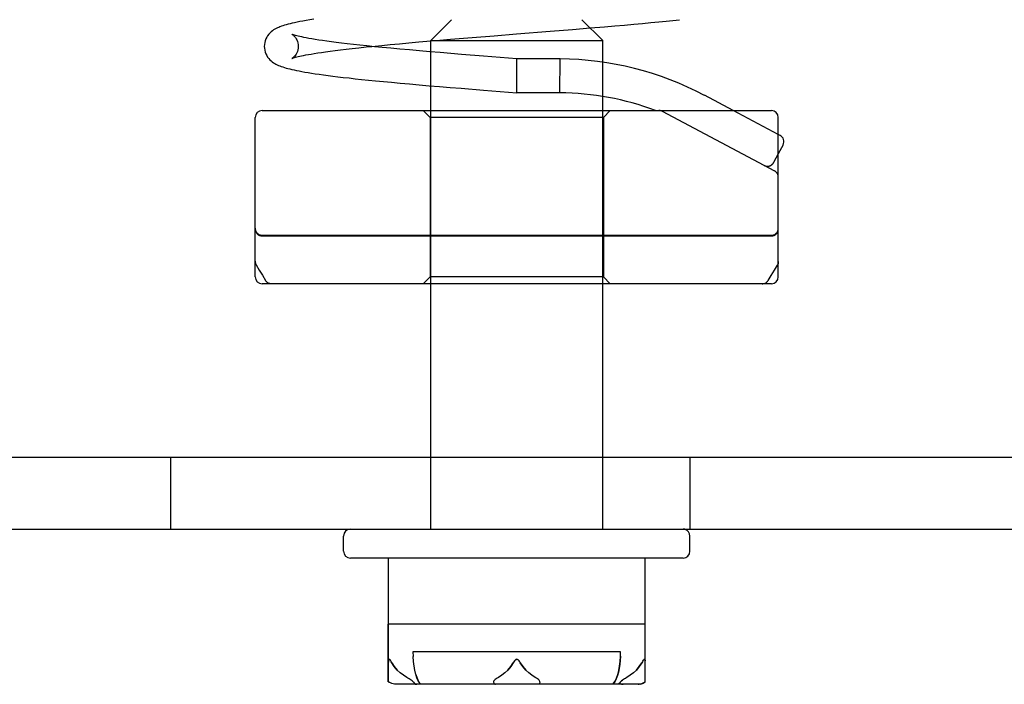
# Model space of a CAD drawing. Header units: inches. Extents: x 0 to 162, y 0 to 105.
# Tile 62 of 80: x 77.676 to 79.098, y 87.927 to 88.886. Entities that reach past the tile are written whole.
import ezdxf

# ---------------------------------------------------------------- set-up
doc = ezdxf.new("R2010")
doc.units = ezdxf.units.IN
doc.header["$LTSCALE"] = 8.904762
doc.header["$MEASUREMENT"] = 0
doc.linetypes.add('HIDDEN', pattern=[0.2, 0.1, -0.1])
doc.layers.get('0').update_dxf_attribs({"linetype": 'CONTINUOUS'})
doc.layers.add('DEFAULT_2', color=8, linetype='HIDDEN')

msp = doc.modelspace()

# ---------------------------------------------------------------- linework, layer by layer
at = {"color": 7, "linetype": 'Continuous'}
for p, q in [((78.2999, 88.8862), (78.2699, 88.8562)), ((78.4879, 88.8862), (78.5179, 88.8562)), ((78.4999, 88.8743), (78.5206, 88.876)), ((78.2527, 88.8541), (78.2699, 88.8556)), ((78.2699, 88.8398), (78.2699, 88.8562)), ((78.2699, 88.8562), (78.5179, 88.8562)), ((78.5179, 88.825), (78.5179, 88.8562)), ((78.3939, 88.8297), (78.3459, 88.8336)), ((78.3939, 88.7807), (78.3939, 88.8297)), ((78.4563, 88.8297), (78.3939, 88.8297)), ((78.4561, 88.7807), (78.4563, 88.8297)), ((78.2699, 88.7552), (78.2699, 88.7908)), ((78.3459, 88.7846), (78.3939, 88.7807)), ((78.4561, 88.7807), (78.3939, 88.7807)), ((78.5179, 88.7552), (78.5179, 88.7754)), ((78.7062, 88.7552), (78.6649, 88.7771)), ((78.0264, 88.7552), (78.7614, 88.7552)), ((78.0164, 88.5152), (78.0164, 88.7452)), ((78.7714, 88.5152), (78.7714, 88.7452)), ((78.7741, 88.7193), (78.7714, 88.7207)), ((78.7782, 88.7058), (78.7714, 88.6929)), ((78.7614, 88.5052), (78.0264, 88.5052)), ((78.2699, 88.2552), (78.2699, 88.5052)), ((78.5179, 88.2552), (78.5179, 88.5052)), ((77.4429, 88.2552), (80.5189, 88.2552)), ((78.1439, 88.1192), (78.1439, 88.1412)), ((78.6439, 88.1192), (78.6439, 88.1412)), ((78.6339, 88.1092), (78.1539, 88.1092)), ((78.2084, 88.1092), (78.2084, 87.931)), ((78.5794, 87.931), (78.5794, 88.1092)), ((78.2084, 87.931), (78.2098, 87.9301)), ((78.2116, 87.9291), (78.2098, 87.9301)), ((78.2134, 87.9283), (78.2116, 87.9291)), ((78.2153, 87.9277), (78.2134, 87.9283)), ((78.2172, 87.9274), (78.2153, 87.9277)), ((78.219, 87.9272), (78.2172, 87.9274)), ((78.573, 87.9272), (78.219, 87.9272)), ((78.573, 87.9272), (78.5763, 87.929)), ((78.5763, 87.929), (78.5794, 87.931))]:
    msp.add_line(p, q, dxfattribs=at)
at = {"color": 8, "linetype": 'HIDDEN'}
for p, q in [((78.2699, 88.7908), (78.2699, 88.8398)), ((78.5179, 88.7754), (78.5179, 88.825)), ((78.2699, 88.5052), (78.2699, 88.7552)), ((78.5179, 88.5052), (78.5179, 88.7552)), ((78.2689, 88.7452), (78.2689, 88.5152)), ((78.5189, 88.7452), (78.5189, 88.5152)), ((77.8939, 88.2552), (77.8939, 88.1512)), ((77.8939, 88.2552), (78.6439, 88.2552)), ((78.2699, 88.1512), (78.2699, 88.2552)), ((78.5179, 88.1512), (78.5179, 88.2552)), ((78.6439, 88.2552), (78.6439, 88.1512)), ((78.2084, 87.931), (78.2084, 88.0142)), ((78.5794, 87.931), (78.5794, 88.0142)), ((78.244, 87.9742), (78.2443, 87.9671)), ((78.5438, 87.9742), (78.244, 87.9742)), ((78.2448, 87.9601), (78.2443, 87.9671)), ((78.2456, 87.9535), (78.2448, 87.9603)), ((78.2467, 87.9473), (78.2456, 87.9537)), ((78.248, 87.9415), (78.2466, 87.9475)), ((78.5325, 87.9272), (78.2553, 87.9272))]:
    msp.add_line(p, q, dxfattribs=at)
at = {"color": 3, "linetype": 'Continuous'}
msp.add_line((77.4429, 88.1512), (80.5189, 88.1512), dxfattribs=at)
at = {"linetype": 'HIDDEN'}
msp.add_line((77.8939, 88.1512), (78.6439, 88.1512), dxfattribs=at)
at = {"color": 7, "linetype": 'Continuous'}
for points in [[(78.101, 88.8868), (78.0953, 88.8859), (78.0901, 88.8851), (78.0853, 88.8843), (78.0809, 88.8834), (78.0769, 88.8827), (78.0732, 88.8819), (78.0699, 88.8812), (78.0667, 88.8804), (78.0639, 88.8797), (78.0612, 88.879), (78.0587, 88.8782), (78.0564, 88.8775), (78.0542, 88.8768), (78.0521, 88.876), (78.0502, 88.8752), (78.0483, 88.8744), (78.0465, 88.8734), (78.0447, 88.8725), (78.0429, 88.8714), (78.0411, 88.8701), (78.0394, 88.8687), (78.0376, 88.867), (78.0359, 88.8652), (78.0343, 88.8631), (78.0329, 88.8609), (78.0317, 88.8584), (78.0307, 88.8558), (78.03, 88.8531), (78.0296, 88.8503), (78.0294, 88.8477)], [(78.5206, 88.876), (78.5353, 88.8773), (78.5493, 88.8785), (78.5628, 88.8797), (78.5755, 88.8809), (78.5875, 88.882), (78.5988, 88.8831), (78.6093, 88.8842), (78.6193, 88.8852), (78.6287, 88.8862)], [(78.3459, 88.8336), (78.3143, 88.8361), (78.2988, 88.8374), (78.2834, 88.8387), (78.2682, 88.84), (78.2533, 88.8413), (78.2389, 88.8425), (78.2251, 88.8438), (78.2121, 88.845), (78.1998, 88.8462), (78.1883, 88.8473), (78.1775, 88.8484), (78.1674, 88.8495), (78.158, 88.8505), (78.1492, 88.8515), (78.141, 88.8525), (78.1334, 88.8534), (78.1263, 88.8544), (78.1197, 88.8553), (78.1136, 88.8561), (78.108, 88.8569), (78.1028, 88.8577), (78.0981, 88.8585), (78.0939, 88.8593), (78.09, 88.86), (78.0866, 88.8606), (78.0836, 88.8613), (78.0809, 88.8618), (78.0785, 88.8624), (78.0764, 88.8629), (78.0746, 88.8634), (78.0731, 88.8639), (78.0718, 88.8643), (78.0708, 88.8646), (78.0701, 88.8649), (78.0696, 88.8651), (78.0693, 88.8652), (78.0693, 88.8652)], [(78.0294, 88.8477), (78.0296, 88.8451), (78.03, 88.8423), (78.0307, 88.8396), (78.0317, 88.837), (78.0329, 88.8346), (78.0343, 88.8323), (78.0359, 88.8303), (78.0375, 88.8284), (78.0393, 88.8268), (78.041, 88.8254), (78.0428, 88.8241), (78.0446, 88.823), (78.0463, 88.822), (78.0481, 88.8211), (78.05, 88.8203), (78.0519, 88.8195), (78.054, 88.8187), (78.0561, 88.818), (78.0584, 88.8173), (78.0608, 88.8165), (78.0634, 88.8158), (78.0662, 88.8151), (78.0692, 88.8144), (78.0724, 88.8137), (78.0759, 88.8129), (78.0797, 88.8122), (78.0837, 88.8114), (78.0881, 88.8107), (78.0927, 88.8099), (78.0977, 88.8091), (78.1031, 88.8083), (78.1088, 88.8074), (78.1149, 88.8066), (78.1214, 88.8057), (78.1283, 88.8049), (78.1357, 88.804), (78.1435, 88.803), (78.1518, 88.8021), (78.1605, 88.8011), (78.1698, 88.8001), (78.1797, 88.7991), (78.1902, 88.7981), (78.2013, 88.797), (78.2131, 88.7959), (78.2257, 88.7947), (78.2389, 88.7935), (78.2528, 88.7923), (78.2674, 88.791), (78.2824, 88.7898), (78.2979, 88.7885), (78.3137, 88.7872), (78.3459, 88.7846)], [(78.1846, 88.8477), (78.1989, 88.8491), (78.2113, 88.8503), (78.2244, 88.8516), (78.2382, 88.8528), (78.2527, 88.8541)], [(78.7714, 88.5372), (78.7714, 88.5362), (78.7712, 88.5351), (78.771, 88.5342), (78.7706, 88.5332), (78.7702, 88.5323), (78.7701, 88.5322)], [(78.7567, 88.51), (78.7612, 88.5172), (78.7657, 88.5247), (78.7701, 88.5322)], [(78.7482, 88.5052), (78.7493, 88.5053), (78.7504, 88.5054), (78.7514, 88.5057), (78.7524, 88.5061), (78.7533, 88.5066), (78.7542, 88.5072), (78.755, 88.5079), (78.7558, 88.5086), (78.7565, 88.5095), (78.7567, 88.51)], [(78.2134, 87.9584), (78.2127, 87.9597), (78.212, 87.9609), (78.2114, 87.9619), (78.2107, 87.9627), (78.2101, 87.9632), (78.2095, 87.9633), (78.2091, 87.9628), (78.2088, 87.962), (78.2086, 87.961), (78.2085, 87.9597), (78.2084, 87.9584)], [(78.235, 87.9372), (78.2302, 87.9403), (78.2257, 87.9437), (78.2213, 87.9478), (78.2171, 87.9527), (78.2134, 87.9584)], [(78.3889, 87.9584), (78.3853, 87.9527), (78.3811, 87.9478), (78.3767, 87.9437), (78.3721, 87.9403), (78.3673, 87.9372)], [(78.3989, 87.9584), (78.3982, 87.9597), (78.3974, 87.9609), (78.3965, 87.9619), (78.3956, 87.9627), (78.3946, 87.9632), (78.3935, 87.9633), (78.3924, 87.9628), (78.3915, 87.962), (78.3906, 87.961), (78.3897, 87.9597), (78.3889, 87.9584)], [(78.4205, 87.9372), (78.4157, 87.9403), (78.4112, 87.9437), (78.4068, 87.9478), (78.4026, 87.9527), (78.3989, 87.9584)], [(78.5744, 87.9584), (78.5708, 87.9527), (78.5666, 87.9478), (78.5622, 87.9437), (78.5576, 87.9403), (78.5528, 87.9372)], [(78.5794, 87.9584), (78.5794, 87.9597), (78.5793, 87.9609), (78.5791, 87.9619), (78.5788, 87.9627), (78.5784, 87.9632), (78.5778, 87.9633), (78.5772, 87.9628), (78.5766, 87.962), (78.5759, 87.961), (78.5752, 87.9597), (78.5744, 87.9584)], [(78.2448, 87.9301), (78.244, 87.9311), (78.2429, 87.9321), (78.2415, 87.9331), (78.2401, 87.9341), (78.2385, 87.9351), (78.2368, 87.9361), (78.235, 87.9372)], [(78.3673, 87.9372), (78.3656, 87.9361), (78.3641, 87.9351), (78.3628, 87.9341), (78.3617, 87.9331), (78.3609, 87.9321), (78.3605, 87.9311), (78.3605, 87.9301)], [(78.4273, 87.9301), (78.4274, 87.9311), (78.4269, 87.9321), (78.4262, 87.9331), (78.4251, 87.9341), (78.4238, 87.9351), (78.4223, 87.9361), (78.4205, 87.9372)], [(78.5528, 87.9372), (78.5511, 87.9362), (78.5494, 87.9351), (78.5478, 87.9341), (78.5464, 87.9332), (78.5452, 87.9322), (78.5441, 87.9312), (78.5432, 87.9303), (78.5427, 87.9293), (78.5428, 87.9286), (78.5432, 87.928), (78.544, 87.9277), (78.545, 87.9274), (78.5462, 87.9273), (78.5475, 87.9272)], [(78.2448, 87.9301), (78.2461, 87.9285), (78.2477, 87.9276), (78.2494, 87.9272)], [(78.3605, 87.9301), (78.3613, 87.9285), (78.3621, 87.9276), (78.363, 87.9272)], [(78.4273, 87.9301), (78.4266, 87.9285), (78.4258, 87.9276), (78.4249, 87.9272)]]:
    msp.add_lwpolyline(points, dxfattribs=at)
at = {"color": 8, "linetype": 'HIDDEN'}
for points in [[(78.5325, 87.9272), (78.5356, 87.9314), (78.538, 87.9363), (78.5398, 87.9416), (78.5412, 87.9473), (78.5423, 87.9535), (78.543, 87.9602), (78.5435, 87.9671), (78.5438, 87.9742)], [(78.5436, 87.9679), (78.5432, 87.9617), (78.5426, 87.9558), (78.5417, 87.9501), (78.5407, 87.9448), (78.5393, 87.9399), (78.5376, 87.9353), (78.5354, 87.931), (78.5325, 87.9272)], [(78.2553, 87.9272), (78.2522, 87.9315), (78.2498, 87.9364), (78.248, 87.9418)], [(78.248, 87.9415), (78.2499, 87.9362), (78.2522, 87.9314)]]:
    msp.add_lwpolyline(points, dxfattribs=at)
at = {"color": 7, "linetype": 'Continuous'}
for centre, radius, start, end in [((78.4528, 88.3764), 0.4533, 62.1027, 89.5566), ((78.4528, 88.3764), 0.4043, 69.5364, 89.5305), ((78.0264, 88.7452), 0.01, 90, 180), ((78.7614, 88.7452), 0.01, 0, 90), ((78.7694, 88.7104), 0.01, 332.1027, 62.1027), ((78.0264, 88.5152), 0.01, 180, 270), ((78.7614, 88.5152), 0.01, 270, 360), ((78.1539, 88.1412), 0.01, 90, 180), ((78.6339, 88.1412), 0.01, 0, 72.0001), ((78.1539, 88.1192), 0.01, 180, 270), ((78.6339, 88.1192), 0.01, 270, 360)]:
    msp.add_arc(centre, radius, start, end, dxfattribs=at)
at = {"layer": 'DEFAULT_2', "color": 8, "linetype": 'HIDDEN'}
for p, q in [((78.4741, 88.8721), (78.4999, 88.8743)), ((78.2981, 88.858), (78.3294, 88.8605)), ((78.3294, 88.8605), (78.3613, 88.8631)), ((78.442, 88.8695), (78.4741, 88.8721)), ((78.2689, 88.7452), (78.2589, 88.7552)), ((78.5189, 88.7452), (78.5289, 88.7552)), ((78.6036, 88.7541), (78.7661, 88.668)), ((78.7714, 88.7207), (78.7062, 88.7552)), ((78.5189, 88.7452), (78.2689, 88.7452)), ((78.7714, 88.6929), (78.7647, 88.6801)), ((78.0264, 88.5752), (78.7614, 88.5752)), ((78.0264, 88.5742), (78.7614, 88.5742)), ((78.2689, 88.5152), (78.2589, 88.5052)), ((78.5189, 88.5152), (78.2689, 88.5152)), ((78.5189, 88.5152), (78.5289, 88.5052)), ((78.5794, 88.0142), (78.2084, 88.0142)), ((78.2085, 87.9597), (78.2085, 87.9597)), ((78.2127, 87.9597), (78.2127, 87.9597)), ((78.3897, 87.9597), (78.3897, 87.9597)), ((78.3981, 87.9597), (78.3982, 87.9597)), ((78.5752, 87.9597), (78.5752, 87.9597)), ((78.5794, 87.9597), (78.5794, 87.9597)), ((78.551, 87.9361), (78.5511, 87.9362)), ((78.5478, 87.9341), (78.5478, 87.9341)), ((78.5493, 87.9351), (78.5494, 87.9351)), ((78.5689, 87.9272), (78.5707, 87.9274)), ((78.5744, 87.9283), (78.5763, 87.9291)), ((78.5763, 87.9291), (78.5781, 87.9301)), ((78.5794, 87.931), (78.5781, 87.9301))]:
    msp.add_line(p, q, dxfattribs=at)
for points in [[(78.0693, 88.8652), (78.0693, 88.8652), (78.0695, 88.8651), (78.0699, 88.8648), (78.0706, 88.8644), (78.0714, 88.8637), (78.0723, 88.8628), (78.0734, 88.8617), (78.0744, 88.8604), (78.0754, 88.8588), (78.0764, 88.857), (78.0772, 88.8549), (78.0779, 88.8526), (78.0783, 88.8501), (78.0784, 88.8477)], [(78.3613, 88.8631), (78.3936, 88.8657), (78.442, 88.8695)], [(78.0693, 88.8302), (78.0693, 88.8302), (78.0693, 88.8302), (78.0696, 88.8303), (78.0701, 88.8305), (78.0708, 88.8308), (78.0718, 88.8312), (78.0731, 88.8316), (78.0746, 88.832), (78.0764, 88.8325), (78.0784, 88.833), (78.0807, 88.8335), (78.0833, 88.8341), (78.0862, 88.8347), (78.0895, 88.8354), (78.0931, 88.836), (78.0971, 88.8367), (78.1016, 88.8375), (78.1065, 88.8383), (78.112, 88.8391), (78.118, 88.8399), (78.1245, 88.8408), (78.1316, 88.8417), (78.1393, 88.8427), (78.1476, 88.8437), (78.1565, 88.8447), (78.1661, 88.8458), (78.1763, 88.8469), (78.1846, 88.8477)], [(78.0784, 88.8477), (78.0783, 88.8453), (78.0779, 88.8428), (78.0772, 88.8405), (78.0764, 88.8384), (78.0754, 88.8366), (78.0744, 88.835), (78.0734, 88.8337), (78.0723, 88.8326), (78.0714, 88.8317), (78.0706, 88.8311), (78.0699, 88.8306), (78.0695, 88.8303), (78.0693, 88.8302)], [(78.2699, 88.8556), (78.2828, 88.8567), (78.2981, 88.858)], [(78.0164, 88.5376), (78.0165, 88.5365), (78.0167, 88.5355), (78.0169, 88.5345), (78.0173, 88.5336), (78.0178, 88.5326)], [(78.0178, 88.5326), (78.0222, 88.525), (78.0267, 88.5174), (78.0312, 88.51)], [(78.0397, 88.5052), (78.0386, 88.5053), (78.0376, 88.5054), (78.0366, 88.5057), (78.0356, 88.5061), (78.0346, 88.5066), (78.0337, 88.5072), (78.0329, 88.5079), (78.0321, 88.5086), (78.0315, 88.5095), (78.0312, 88.51)], [(78.2086, 87.9609), (78.2088, 87.9619), (78.2091, 87.9627), (78.2095, 87.9632), (78.21, 87.9633), (78.2106, 87.9628), (78.2113, 87.962), (78.212, 87.961), (78.212, 87.9609)], [(78.2134, 87.9584), (78.2171, 87.9527), (78.2213, 87.9478), (78.2257, 87.9437)], [(78.3767, 87.9437), (78.3811, 87.9478), (78.3853, 87.9527), (78.3889, 87.9584)], [(78.3905, 87.9609), (78.3914, 87.9619), (78.3923, 87.9627), (78.3933, 87.9632), (78.3944, 87.9633), (78.3955, 87.9628), (78.3964, 87.962), (78.3973, 87.961), (78.3974, 87.9609)], [(78.3989, 87.9584), (78.4026, 87.9527), (78.4068, 87.9478), (78.4112, 87.9437)], [(78.5622, 87.9437), (78.5666, 87.9478), (78.5708, 87.9527), (78.5744, 87.9584)], [(78.5759, 87.9609), (78.5765, 87.9619), (78.5772, 87.9627), (78.5778, 87.9632), (78.5783, 87.9633), (78.5788, 87.9628), (78.5791, 87.962), (78.5793, 87.961), (78.5793, 87.9609)], [(78.5431, 87.9301), (78.5417, 87.9285), (78.5402, 87.9276), (78.5385, 87.9272)], [(78.5431, 87.9301), (78.5439, 87.9311), (78.545, 87.9321), (78.5463, 87.9331), (78.5464, 87.9332)], [(78.5707, 87.9274), (78.5726, 87.9277), (78.5744, 87.9283)]]:
    msp.add_lwpolyline(points, dxfattribs=at)
for centre, start, end in [((78.599, 88.7452), 62.1027, 90), ((78.7558, 88.6848), 242.1027, 332.1027), ((78.7614, 88.6592), 0, 62.1027), ((78.0264, 88.5852), 180, 270), ((78.0264, 88.5842), 180, 270), ((78.7614, 88.5852), 270, 360), ((78.7614, 88.5842), 270, 360), ((78.6339, 88.1412), 72.0001, 90)]:
    msp.add_arc(centre, 0.01, start, end, dxfattribs=at)

doc.saveas('drawing.dxf')
